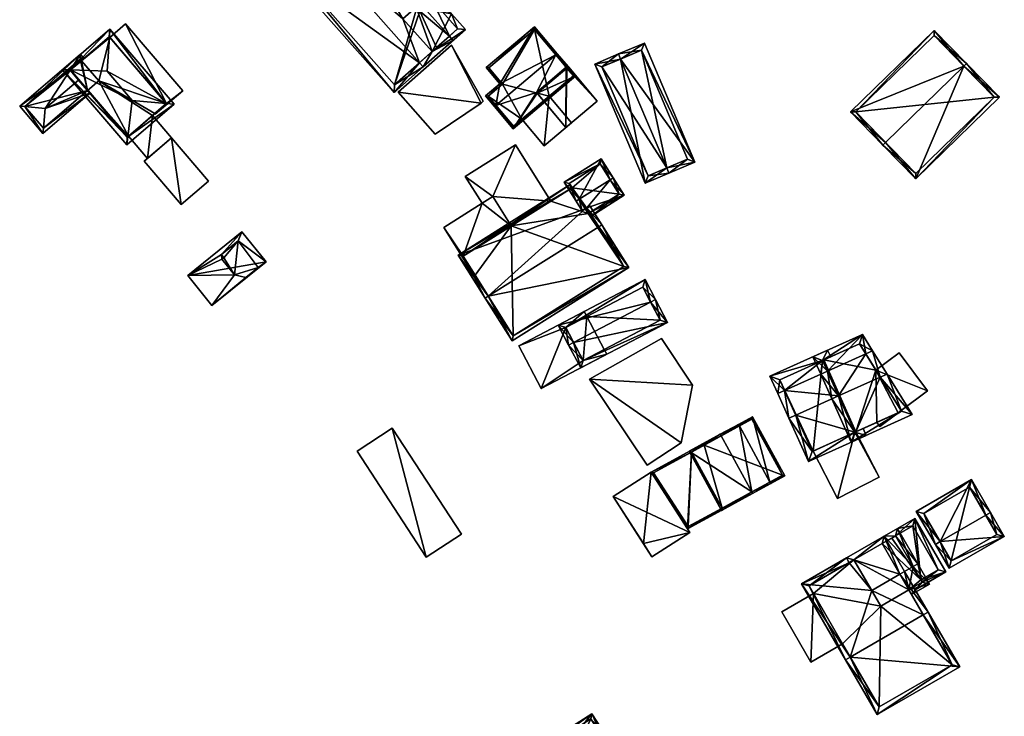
# Model space of a CAD drawing. Header units: inches. Extents: x 2685601 to 2690022, y 1235992 to 1239010.
# Tile 199 of 256: x 2688304 to 2688438, y 1237960 to 1238055. Entities that reach past the tile are written whole.
import ezdxf

# ---------------------------------------------------------------- set-up
doc = ezdxf.new("R2010")
doc.units = ezdxf.units.IN
doc.header["$MEASUREMENT"] = 0
for name, color, linetype in [('Flugdach', 10, 'Continuous'), ('Gebaeude Einzelhaus', 10, 'Continuous'), ('Offenes Gebaeude', 10, 'Continuous')]:
    doc.layers.add(name, color=color, linetype=linetype)

msp = doc.modelspace()

# ---------------------------------------------------------------- meshes
at = {"layer": 'Flugdach'}
mesh = msp.add_polyface(dxfattribs=at)
corners = [(2688389.155, 1237983.327, 412.17), (2688390.325, 1237981.504, 412.17), (2688395.476, 1237984.813, 412.17), (2688390.194, 1237993.039, 412.17), (2688385.043, 1237989.73, 412.17), (2688385.043, 1237989.73, 412.07), (2688390.194, 1237993.039, 412.07), (2688390.325, 1237981.504, 412.07), (2688395.476, 1237984.813, 412.07)]
mesh.append_faces([[corners[k] for k in face] for face in [(0, 3, 4), (0, 2, 3), (0, 1, 2)]], dxfattribs={"color": 13})
mesh.append_faces([[corners[k] for k in face] for face in [(8, 7, 5), (8, 5, 6), (3, 2, 6), (6, 2, 8), (2, 1, 8), (8, 1, 7), (0, 5, 7), (1, 0, 7), (0, 4, 5), (4, 3, 5), (5, 3, 6)]], dxfattribs={"color": 41})
at = {"layer": 'Gebaeude Einzelhaus'}
mesh = msp.add_polyface(dxfattribs=at)
corners = [(2688358.729, 1238048.659, 420.937), (2688355.291, 1238044.615, 416.196), (2688359.226, 1238048.098, 420.937), (2688339.253, 1238062.736, 416.196), (2688343.684, 1238065.657, 420.937), (2688343.186, 1238066.219, 420.937), (2688346.181, 1238068.869, 417.446), (2688346.678, 1238068.308, 417.446), (2688356.497, 1238054.644, 418.933), (2688349.996, 1238065.588, 416.85), (2688348.033, 1238066.777, 417.446), (2688360.448, 1238050.18, 418.933), (2688363.291, 1238051.695, 416.196), (2688362.794, 1238052.256, 416.196), (2688358.286, 1238056.228, 416.846), (2688352.149, 1238064.285, 416.196), (2688359.34, 1238056.159, 416.196), (2688358.381, 1238056.121, 416.845), (2688358.779, 1238055.663, 416.85), (2688340.311, 1238062.671, 416.872), (2688355.356, 1238045.674, 416.873), (2688359.226, 1238048.098, 419.831), (2688364.971, 1238053.181, 416.829), (2688358.729, 1238048.659, 419.831), (2688363.076, 1238055.323, 416.829), (2688358.286, 1238056.228, 417.998), (2688360.106, 1238057.838, 417.047), (2688363.913, 1238053.246, 417.122), (2688360.459, 1238057.149, 417.123), (2688358.381, 1238056.121, 417.998), (2688358.779, 1238055.663, 418), (2688359.34, 1238056.159, 406.022), (2688358.779, 1238055.663, 406.022), (2688358.381, 1238056.121, 406.022), (2688349.996, 1238065.588, 406.022), (2688346.202, 1238067.886, 417.446), (2688346.202, 1238067.886, 406.022), (2688340.311, 1238062.671, 406.022), (2688355.356, 1238045.674, 406.022), (2688361.065, 1238050.726, 406.022), (2688362.794, 1238052.256, 406.022), (2688347.188, 1238068.759, 406.022), (2688363.913, 1238053.246, 406.022), (2688360.459, 1238057.149, 406.022)]
mesh.append_faces([[corners[k] for k in face] for face in [(11, 21, 23), (11, 22, 21), (24, 28, 26), (26, 28, 25), (25, 28, 29), (29, 28, 30), (11, 27, 22), (22, 27, 24), (24, 27, 28), (11, 25, 8), (11, 24, 25), (25, 24, 26), (11, 22, 24), (23, 21, 11), (11, 21, 22), (4, 6, 7), (4, 5, 6), (16, 14, 15), (15, 14, 9), (18, 17, 16), (16, 17, 14), (11, 2, 0), (13, 12, 11), (11, 12, 2), (1, 20, 2), (2, 20, 0), (3, 19, 1), (1, 19, 20), (3, 5, 19), (19, 5, 4), (16, 17, 18), (15, 14, 16), (16, 14, 17), (14, 15, 9), (9, 8, 14), (11, 12, 13), (11, 2, 12), (8, 0, 11), (11, 0, 2), (7, 4, 10), (10, 4, 9), (9, 4, 8), (8, 4, 0), (7, 6, 4), (4, 6, 5), (3, 4, 5), (3, 0, 4), (3, 1, 0), (0, 1, 2)]], dxfattribs={"color": 13})
mesh.append_faces([[corners[k] for k in face] for face in [(40, 43, 42), (40, 31, 43), (30, 18, 29), (29, 18, 17), (29, 14, 25), (29, 17, 14), (28, 18, 30), (28, 16, 18), (28, 43, 16), (16, 43, 31), (28, 27, 43), (43, 27, 42), (11, 13, 27), (27, 13, 42), (42, 13, 40), (14, 8, 25), (39, 32, 40), (40, 32, 31), (34, 36, 41), (33, 37, 34), (34, 37, 36), (39, 38, 32), (32, 38, 33), (33, 38, 37), (13, 39, 40), (0, 20, 11), (11, 20, 13), (13, 20, 39), (39, 20, 38), (20, 19, 38), (38, 19, 37), (35, 4, 7), (37, 19, 36), (36, 19, 35), (35, 19, 4), (14, 34, 9), (14, 33, 34), (14, 17, 33), (18, 32, 17), (17, 32, 33), (16, 32, 18), (16, 31, 32)]], dxfattribs={"color": 41})
mesh = msp.add_polyface(dxfattribs=at)
corners = [(2688319.096, 1238038.605, 415.265), (2688310.229, 1238047.714, 414.6), (2688318.959, 1238037.5, 414.6), (2688311.341, 1238047.678, 415.264), (2688319.709, 1238043.544, 418.235), (2688316.315, 1238047.515, 418.235), (2688316.683, 1238053.231, 414.6), (2688316.614, 1238052.158, 415.283), (2688325.414, 1238043.018, 414.6), (2688324.342, 1238043.117, 415.283), (2688319.041, 1238038.558, 415.206), (2688311.286, 1238047.631, 415.206), (2688324.356, 1238043.1, 415.264), (2688316.6, 1238052.174, 415.264), (2688316.666, 1238052.097, 412.071), (2688316.6, 1238052.174, 402.936), (2688324.356, 1238043.1, 412.071), (2688316.666, 1238052.097, 402.936), (2688312.807, 1238048.931, 411.725), (2688312.807, 1238048.931, 402.936), (2688311.286, 1238047.631, 411.725), (2688313.635, 1238044.883, 411.639), (2688319.041, 1238038.558, 402.936), (2688312.416, 1238046.309, 412.388), (2688313.635, 1238044.883, 402.936), (2688322.466, 1238041.485, 412.545), (2688322.763, 1238041.739, 412.071), (2688322.466, 1238041.485, 402.936), (2688322.763, 1238041.739, 402.936), (2688319.197, 1238038.691, 412.545), (2688319.197, 1238038.691, 402.936), (2688315.156, 1238046.183, 402.936), (2688324.356, 1238043.1, 402.936)]
mesh.append_faces([[corners[k] for k in face] for face in [(13, 3, 6), (7, 13, 6), (9, 7, 6), (8, 0, 12), (12, 9, 8), (8, 9, 6), (10, 0, 2), (2, 0, 8), (11, 10, 1), (3, 11, 1), (6, 3, 1), (1, 10, 2), (9, 5, 4), (9, 7, 5), (8, 6, 9), (9, 6, 7), (0, 9, 4), (2, 8, 0), (0, 8, 9), (7, 3, 5), (7, 6, 3), (3, 6, 1), (3, 4, 5), (3, 0, 4), (3, 1, 0), (0, 1, 2)]], dxfattribs={"color": 13})
mesh.append_faces([[corners[k] for k in face] for face in [(31, 30, 24), (24, 30, 22), (31, 27, 30), (31, 28, 27), (31, 32, 28), (19, 17, 31), (31, 17, 32), (19, 15, 17), (29, 22, 30), (29, 10, 22), (25, 0, 29), (29, 0, 10), (25, 12, 0), (25, 16, 12), (28, 26, 27), (27, 26, 25), (25, 26, 16), (22, 21, 24), (21, 11, 23), (23, 11, 20), (22, 10, 21), (21, 10, 11), (11, 18, 20), (18, 15, 19), (18, 13, 15), (11, 3, 18), (18, 3, 13), (15, 14, 17), (14, 9, 16), (16, 9, 12), (14, 7, 9), (15, 13, 14), (14, 13, 7)]], dxfattribs={"color": 41})
mesh = msp.add_polyface(dxfattribs=at)
corners = [(2688324.356, 1238043.1, 412.071), (2688326.579, 1238044.849, 412.071), (2688318.814, 1238053.934, 412.071), (2688322.838, 1238041.651, 412.071), (2688316.666, 1238052.097, 412.071), (2688322.763, 1238041.739, 412.071), (2688318.814, 1238053.934, 402.936), (2688326.579, 1238044.849, 402.936), (2688316.666, 1238052.097, 402.936), (2688322.763, 1238041.739, 402.936), (2688322.838, 1238041.651, 402.936), (2688324.356, 1238043.1, 402.936)]
mesh.append_faces([[corners[k] for k in face] for face in [(3, 0, 5), (0, 2, 4), (3, 1, 0), (0, 1, 2)]], dxfattribs={"color": 13})
mesh.append_faces([[corners[k] for k in face] for face in [(7, 11, 6), (6, 11, 8), (7, 10, 11), (11, 10, 9), (1, 3, 7), (7, 3, 10), (10, 3, 9), (9, 3, 5), (6, 8, 2), (2, 8, 4), (2, 1, 6), (6, 1, 7)]], dxfattribs={"color": 41})
mesh = msp.add_polyface(dxfattribs=at)
corners = [(2688374.711, 1238044.523, 419.118), (2688371.473, 1238039.684, 417.953), (2688380.001, 1238046.868, 417.953), (2688374.622, 1238044.63, 419.218), (2688369.124, 1238042.862, 420.797), (2688368.933, 1238042.701, 420.797), (2688378.77, 1238047.942, 419.118), (2688378.961, 1238048.103, 419.118), (2688377.269, 1238049.722, 420.797), (2688378.68, 1238048.048, 419.218), (2688377.461, 1238049.884, 420.797), (2688378.872, 1238048.209, 419.218), (2688369.665, 1238045.783, 419.674), (2688374.386, 1238053.533, 417.953), (2688367.806, 1238047.99, 417.953), (2688367.718, 1238044.143, 419.674), (2688371.503, 1238040.036, 418.133), (2688379.649, 1238046.898, 418.133), (2688374.356, 1238053.18, 418.102), (2688368.159, 1238047.96, 418.102), (2688370.018, 1238045.753, 419.823), (2688368.07, 1238044.113, 419.822), (2688377.813, 1238049.077, 419.118), (2688374.356, 1238053.18, 408.116), (2688379.649, 1238046.898, 408.116), (2688377.813, 1238049.077, 419.218), (2688368.159, 1238047.96, 408.116), (2688370.018, 1238045.753, 408.116), (2688368.07, 1238044.113, 408.116), (2688371.503, 1238040.036, 408.116), (2688376.336, 1238044.107, 417.795), (2688372.632, 1238040.987, 417.795), (2688372.632, 1238040.987, 408.116), (2688376.336, 1238044.107, 408.116)]
mesh.append_faces([[corners[k] for k in face] for face in [(12, 21, 15), (15, 21, 5), (5, 21, 4), (12, 20, 21), (13, 19, 14), (14, 19, 12), (12, 19, 20), (10, 18, 13), (13, 18, 19), (10, 8, 18), (8, 10, 9), (9, 10, 11), (1, 17, 2), (2, 17, 7), (7, 17, 6), (1, 16, 17), (1, 5, 16), (16, 5, 4), (4, 15, 5), (8, 12, 4), (4, 12, 15), (10, 13, 8), (8, 13, 12), (12, 13, 14), (8, 9, 10), (10, 9, 11), (4, 3, 8), (8, 3, 9), (0, 2, 6), (6, 2, 7), (5, 1, 4), (4, 1, 3), (3, 1, 0), (0, 1, 2)]], dxfattribs={"color": 13})
mesh.append_faces([[corners[k] for k in face] for face in [(33, 23, 24), (32, 27, 33), (33, 27, 23), (23, 27, 26), (32, 28, 27), (32, 29, 28), (24, 30, 33), (31, 29, 32), (30, 16, 31), (31, 16, 29), (24, 17, 30), (30, 17, 16), (16, 28, 29), (4, 21, 16), (16, 21, 28), (21, 20, 28), (28, 20, 27), (20, 19, 27), (27, 19, 26), (19, 18, 26), (26, 18, 23), (24, 22, 17), (17, 22, 6), (22, 8, 25), (25, 8, 9), (22, 18, 8), (24, 23, 22), (22, 23, 18)]], dxfattribs={"color": 41})
mesh = msp.add_polyface(dxfattribs=at)
corners = [(2688432.704, 1238048.2, 440.646), (2688426.16, 1238032.883, 436.222), (2688437.533, 1238043.96, 436.222), (2688422.049, 1238037.821, 440.646), (2688421.69, 1238037.471, 440.646), (2688433.063, 1238048.549, 440.646), (2688428.67, 1238053.059, 436.222), (2688417.298, 1238041.981, 436.222), (2688426.169, 1238033.59, 436.568), (2688418.005, 1238041.973, 436.573), (2688436.825, 1238043.969, 436.568), (2688428.661, 1238052.351, 436.574), (2688428.661, 1238052.351, 425.297), (2688436.825, 1238043.969, 425.297), (2688418.005, 1238041.973, 425.297), (2688426.169, 1238033.59, 425.297)]
mesh.append_faces([[corners[k] for k in face] for face in [(11, 9, 6), (6, 9, 7), (0, 11, 5), (10, 0, 5), (5, 11, 6), (2, 10, 5), (1, 8, 10), (1, 10, 2), (3, 8, 4), (9, 3, 4), (7, 9, 4), (4, 8, 1), (0, 7, 3), (3, 7, 4), (5, 6, 0), (0, 6, 7), (0, 2, 5), (4, 1, 3), (3, 1, 0), (0, 1, 2)]], dxfattribs={"color": 13})
mesh.append_faces([[corners[k] for k in face] for face in [(13, 15, 14), (13, 14, 12), (8, 15, 13), (8, 13, 10), (14, 15, 8), (3, 14, 8), (9, 14, 3), (12, 14, 9), (11, 12, 9), (0, 12, 11), (13, 12, 10), (10, 12, 0)]], dxfattribs={"color": 41})
mesh = msp.add_polyface(dxfattribs=at)
corners = [(2688367.109, 1238043.176, 412.136), (2688363.088, 1238051.04, 412.136), (2688355.836, 1238044.668, 412.136), (2688367.399, 1238043.431, 412.136), (2688360.854, 1238038.958, 412.136), (2688355.836, 1238044.668, 405.652), (2688363.088, 1238051.04, 405.652), (2688360.854, 1238038.958, 405.652), (2688367.109, 1238043.176, 405.652), (2688367.399, 1238043.431, 405.652)]
mesh.append_faces([[corners[k] for k in face] for face in [(0, 2, 4), (3, 1, 0), (0, 1, 2)]], dxfattribs={"color": 13})
mesh.append_faces([[corners[k] for k in face] for face in [(8, 6, 9), (7, 5, 8), (8, 5, 6), (1, 3, 6), (6, 3, 9), (3, 0, 9), (9, 0, 8), (0, 4, 8), (8, 4, 7), (4, 2, 7), (7, 2, 5), (2, 1, 5), (5, 1, 6)]], dxfattribs={"color": 41})
mesh = msp.add_polyface(dxfattribs=at)
corners = [(2688392.335, 1238034.361, 427.969), (2688392.628, 1238033.671, 427.969), (2688396.145, 1238035.163, 425.44), (2688386.064, 1238049.155, 427.969), (2688389.289, 1238051.336, 425.44), (2688385.771, 1238049.845, 427.969), (2688382.548, 1238048.479, 425.44), (2688389.404, 1238032.305, 425.44), (2688395.161, 1238035.56, 425.937), (2688389.801, 1238033.289, 425.981), (2688388.891, 1238050.353, 425.936), (2688383.531, 1238048.081, 425.982), (2688392.335, 1238034.361, 414.895), (2688395.161, 1238035.56, 414.895), (2688388.891, 1238050.353, 414.895), (2688383.531, 1238048.081, 414.895), (2688389.801, 1238033.289, 414.895)]
mesh.append_faces([[corners[k] for k in face] for face in [(11, 9, 6), (6, 9, 7), (3, 11, 5), (10, 3, 5), (5, 11, 6), (4, 10, 5), (8, 10, 2), (2, 10, 4), (1, 9, 0), (0, 8, 1), (7, 9, 1), (1, 8, 2), (3, 7, 0), (0, 7, 1), (5, 6, 3), (3, 6, 7), (3, 4, 5), (0, 2, 3), (3, 2, 4), (0, 1, 2)]], dxfattribs={"color": 13})
mesh.append_faces([[corners[k] for k in face] for face in [(12, 16, 15), (12, 15, 14), (12, 14, 13), (9, 16, 12), (9, 12, 0), (15, 16, 9), (11, 15, 9), (3, 15, 11), (14, 15, 10), (10, 15, 3), (13, 14, 10), (8, 13, 10), (12, 13, 8), (0, 12, 8)]], dxfattribs={"color": 41})
mesh = msp.add_polyface(dxfattribs=at)
corners = [(2688305.137, 1238042.693, 411.633), (2688307.588, 1238039.056, 411.439), (2688307.654, 1238039.77, 411.639), (2688304.426, 1238042.755, 411.439), (2688307.901, 1238042.45, 412.388), (2688311.286, 1238047.631, 411.725), (2688312.7, 1238049.826, 411.439), (2688312.807, 1238048.931, 411.725), (2688313.187, 1238049.256, 411.725), (2688312.416, 1238046.309, 412.388), (2688313.96, 1238044.503, 411.439), (2688313.635, 1238044.883, 411.639), (2688307.643, 1238039.761, 411.633), (2688305.131, 1238042.7, 411.63), (2688312.645, 1238049.121, 411.63), (2688312.807, 1238048.931, 402.936), (2688312.645, 1238049.121, 402.936), (2688305.131, 1238042.7, 402.936), (2688307.643, 1238039.761, 402.936), (2688313.635, 1238044.883, 402.936), (2688315.156, 1238046.183, 402.936)]
mesh.append_faces([[corners[k] for k in face] for face in [(14, 8, 7), (14, 6, 8), (14, 13, 6), (6, 13, 3), (3, 13, 0), (1, 2, 10), (10, 2, 11), (1, 12, 2), (3, 0, 1), (1, 0, 12), (10, 2, 1), (9, 4, 11), (11, 4, 10), (10, 4, 2), (5, 4, 9), (5, 0, 4), (5, 3, 0), (8, 6, 7), (7, 6, 5), (5, 6, 3), (0, 2, 4), (3, 1, 0), (0, 1, 2)]], dxfattribs={"color": 13})
mesh.append_faces([[corners[k] for k in face] for face in [(15, 19, 16), (16, 19, 17), (17, 19, 18), (15, 20, 19), (11, 2, 19), (19, 2, 18), (18, 2, 12), (0, 18, 12), (0, 17, 18), (0, 13, 17), (13, 14, 17), (17, 14, 16), (16, 14, 15), (15, 14, 7)]], dxfattribs={"color": 41})
mesh = msp.add_polyface(dxfattribs=at)
corners = [(2688376.336, 1238044.107, 417.795), (2688375.679, 1238037.37, 417.795), (2688379.383, 1238040.49, 417.795), (2688372.632, 1238040.987, 417.795), (2688379.383, 1238040.49, 408.116), (2688376.336, 1238044.107, 408.116), (2688375.679, 1238037.37, 408.116), (2688372.632, 1238040.987, 408.116)]
mesh.append_faces([[corners[k] for k in face] for face in [(3, 1, 0), (0, 1, 2)]], dxfattribs={"color": 13})
mesh.append_faces([[corners[k] for k in face] for face in [(5, 6, 7), (5, 4, 6), (2, 1, 4), (4, 1, 6), (7, 6, 3), (3, 6, 1), (2, 4, 0), (0, 4, 5)]], dxfattribs={"color": 41})
mesh = msp.add_polyface(dxfattribs=at)
corners = [(2688322.466, 1238041.485, 412.545), (2688321.786, 1238035.663, 412.545), (2688325.055, 1238038.456, 412.545), (2688319.197, 1238038.691, 412.545), (2688319.197, 1238038.691, 402.936), (2688321.786, 1238035.663, 402.936), (2688325.055, 1238038.456, 402.936), (2688322.466, 1238041.485, 402.936)]
mesh.append_faces([[corners[k] for k in face] for face in [(3, 1, 0), (0, 1, 2)]], dxfattribs={"color": 13})
mesh.append_faces([[corners[k] for k in face] for face in [(4, 7, 5), (5, 7, 6), (0, 2, 7), (7, 2, 6), (2, 1, 6), (6, 1, 5), (5, 1, 4), (4, 1, 3)]], dxfattribs={"color": 41})
mesh = msp.add_polyface(dxfattribs=at)
corners = [(2688364.671, 1238022.361, 412.088), (2688362.045, 1238026.281, 412.088), (2688366.171, 1238019.723, 412.088), (2688367.245, 1238029.553, 412.088), (2688366.286, 1238019.795, 412.088), (2688371.208, 1238026.474, 412.088), (2688368.696, 1238030.466, 412.088), (2688364.958, 1238033.189, 412.088), (2688371.784, 1238037.484, 412.088), (2688376.583, 1238029.856, 412.088), (2688366.171, 1238019.723, 405.499), (2688362.045, 1238026.281, 405.499), (2688366.286, 1238019.795, 405.499), (2688367.245, 1238029.553, 405.499), (2688364.671, 1238022.361, 405.499), (2688371.208, 1238026.474, 405.499), (2688368.696, 1238030.466, 405.499), (2688364.958, 1238033.189, 405.499), (2688371.784, 1238037.484, 405.499), (2688376.583, 1238029.856, 405.499)]
mesh.append_faces([[corners[k] for k in face] for face in [(8, 6, 9), (9, 6, 5), (8, 7, 6), (6, 7, 3), (3, 5, 6), (3, 0, 5), (0, 2, 4), (3, 1, 0), (0, 1, 2)]], dxfattribs={"color": 13})
mesh.append_faces([[corners[k] for k in face] for face in [(15, 16, 19), (19, 16, 18), (18, 16, 17), (17, 16, 13), (18, 9, 19), (18, 8, 9), (17, 13, 7), (7, 13, 3), (7, 8, 17), (17, 8, 18), (10, 14, 12), (14, 13, 15), (15, 13, 16), (10, 11, 14), (14, 11, 13), (11, 3, 13), (11, 1, 3), (10, 12, 2), (2, 12, 4), (2, 1, 10), (10, 1, 11)]], dxfattribs={"color": 41})
mesh = msp.add_polyface(dxfattribs=at)
corners = [(2688386.549, 1238030.641, 419.333), (2688385.045, 1238033.031, 420.77), (2688384.622, 1238032.765, 420.77), (2688381.475, 1238028.936, 419.973), (2688380.429, 1238030.127, 420.77), (2688380.839, 1238028.536, 419.973), (2688380.005, 1238029.861, 420.77), (2688381.262, 1238028.802, 419.973), (2688381.878, 1238028.295, 419.587), (2688382.145, 1238027.871, 419.332), (2688383.435, 1238035.59, 419.333), (2688378.396, 1238032.42, 419.333), (2688385.859, 1238030.799, 419.587), (2688383.278, 1238034.9, 419.57), (2688379.085, 1238032.263, 419.57), (2688385.859, 1238030.799, 405.499), (2688383.278, 1238034.9, 405.499), (2688379.085, 1238032.263, 405.499), (2688379.46, 1238031.666, 418.186), (2688379.46, 1238031.666, 405.499), (2688381.878, 1238028.295, 405.499), (2688381.666, 1238028.161, 405.499)]
mesh.append_faces([[corners[k] for k in face] for face in [(11, 14, 6), (6, 14, 4), (1, 13, 10), (10, 13, 11), (11, 13, 14), (1, 2, 13), (6, 4, 5), (5, 4, 7), (0, 12, 1), (1, 12, 2), (0, 9, 12), (12, 9, 8), (4, 11, 6), (1, 10, 2), (2, 10, 4), (4, 10, 11), (0, 8, 9), (0, 3, 8), (3, 4, 7), (7, 4, 5), (5, 4, 6), (0, 2, 3), (3, 2, 4), (0, 1, 2)]], dxfattribs={"color": 13})
mesh.append_faces([[corners[k] for k in face] for face in [(20, 19, 15), (15, 19, 16), (16, 19, 17), (20, 21, 19), (15, 12, 20), (20, 12, 8), (4, 18, 7), (18, 17, 19), (4, 14, 18), (18, 14, 17), (14, 13, 17), (17, 13, 16), (13, 15, 16), (2, 12, 13), (13, 12, 15)]], dxfattribs={"color": 41})
mesh = msp.add_polyface(dxfattribs=at)
corners = [(2688383.084, 1238026.378, 421.57), (2688387.169, 1238020.824, 417.921), (2688383.508, 1238026.645, 421.57), (2688368.082, 1238016.941, 421.57), (2688371.32, 1238010.853, 417.921), (2688367.658, 1238016.674, 421.57), (2688379.46, 1238031.666, 418.186), (2688379.194, 1238032.09, 417.921), (2688363.981, 1238022.519, 417.921), (2688381.262, 1238028.802, 419.973), (2688381.475, 1238028.936, 419.973), (2688381.899, 1238029.203, 419.973), (2688371.478, 1238011.543, 418.186), (2688386.479, 1238020.981, 418.187), (2688364.671, 1238022.361, 418.186), (2688381.878, 1238028.295, 405.499), (2688386.479, 1238020.981, 405.499), (2688381.878, 1238028.295, 419.587), (2688376.583, 1238029.856, 412.088), (2688379.46, 1238031.666, 405.499), (2688371.208, 1238026.474, 412.088), (2688376.583, 1238029.856, 405.499), (2688364.671, 1238022.361, 412.088), (2688366.286, 1238019.795, 412.088), (2688371.478, 1238011.543, 405.499), (2688366.286, 1238019.795, 405.499), (2688381.666, 1238028.161, 405.499), (2688371.208, 1238026.474, 405.499), (2688364.671, 1238022.361, 405.499)]
mesh.append_faces([[corners[k] for k in face] for face in [(14, 7, 6), (14, 8, 7), (14, 5, 8), (14, 3, 5), (2, 10, 11), (2, 0, 10), (1, 13, 2), (2, 13, 0), (1, 12, 13), (12, 5, 3), (1, 4, 12), (12, 4, 5), (10, 2, 11), (9, 0, 10), (10, 0, 2), (9, 3, 0), (6, 8, 9), (9, 8, 3), (3, 8, 5), (6, 7, 8), (4, 3, 5), (4, 1, 3), (3, 1, 0), (0, 1, 2)]], dxfattribs={"color": 13})
mesh.append_faces([[corners[k] for k in face] for face in [(27, 25, 28), (27, 24, 25), (27, 16, 24), (21, 26, 27), (27, 26, 16), (16, 26, 15), (21, 19, 26), (13, 12, 16), (16, 12, 24), (24, 23, 25), (23, 14, 22), (23, 3, 14), (24, 12, 23), (23, 12, 3), (14, 20, 22), (18, 19, 21), (14, 6, 20), (20, 6, 18), (18, 6, 19), (0, 17, 10), (0, 13, 17), (17, 13, 15), (15, 13, 16)]], dxfattribs={"color": 41})
mesh = msp.add_polyface(dxfattribs=at)
corners = [(2688337.906, 1238021.609, 411.225), (2688327.258, 1238019.734, 410.893), (2688330.548, 1238015.663, 411.225), (2688334.615, 1238025.681, 410.893), (2688335.134, 1238019.489, 411.219), (2688333.6, 1238019.85, 411.14), (2688334.1, 1238024.45, 410.933), (2688336.823, 1238020.851, 411.219), (2688331.85, 1238022.6, 410.935), (2688331.9, 1238021.95, 410.969), (2688332.15, 1238022.15, 410.969), (2688332.15, 1238022.15, 402.974), (2688331.85, 1238022.6, 402.974), (2688331.9, 1238021.95, 402.974), (2688333.6, 1238019.85, 402.974), (2688335.134, 1238019.489, 402.974), (2688336.823, 1238020.851, 402.974), (2688334.1, 1238024.45, 402.974)]
mesh.append_faces([[corners[k] for k in face] for face in [(10, 9, 8), (9, 5, 1), (8, 9, 1), (3, 6, 8), (3, 8, 1), (7, 6, 0), (4, 7, 0), (0, 6, 3), (5, 4, 2), (1, 5, 2), (2, 4, 0), (3, 1, 0), (0, 1, 2)]], dxfattribs={"color": 13})
mesh.append_faces([[corners[k] for k in face] for face in [(14, 17, 16), (14, 16, 15), (11, 17, 14), (11, 14, 13), (12, 17, 11), (6, 17, 12), (6, 12, 8), (16, 17, 6), (7, 16, 6), (15, 16, 4), (4, 16, 7), (14, 15, 5), (5, 15, 4), (13, 14, 9), (9, 14, 5), (11, 13, 9), (10, 11, 9), (12, 11, 8), (8, 11, 10)]], dxfattribs={"color": 41})
mesh = msp.add_polyface(dxfattribs=at)
corners = [(2688390.135, 1238016.131, 417.778), (2688389.384, 1238019.18, 415.788), (2688377.589, 1238013, 415.788), (2688390.799, 1238016.479, 417.778), (2688379.668, 1238010.647, 417.778), (2688379.004, 1238010.299, 417.778), (2688392.431, 1238013.363, 415.644), (2688380.636, 1238007.183, 415.644), (2688389.068, 1238018.168, 416.277), (2688391.419, 1238013.679, 416.099), (2688378.601, 1238012.684, 416.277), (2688380.953, 1238008.195, 416.099), (2688389.068, 1238018.168, 405.726), (2688391.419, 1238013.679, 405.726), (2688381.477, 1238014.191, 413.748), (2688381.477, 1238014.191, 405.726), (2688378.601, 1238012.684, 413.748), (2688380.953, 1238008.195, 413.748), (2688383.83, 1238009.702, 413.748), (2688383.83, 1238009.702, 405.726), (2688380.953, 1238008.195, 405.726), (2688378.601, 1238012.684, 405.726)]
mesh.append_faces([[corners[k] for k in face] for face in [(6, 11, 9), (7, 11, 6), (4, 11, 5), (10, 4, 5), (5, 11, 7), (2, 10, 5), (8, 10, 1), (1, 10, 2), (0, 8, 3), (9, 0, 3), (6, 9, 3), (3, 8, 1), (7, 4, 5), (7, 6, 4), (4, 6, 0), (0, 6, 3), (0, 2, 4), (4, 2, 5), (3, 1, 0), (0, 1, 2)]], dxfattribs={"color": 13})
mesh.append_faces([[corners[k] for k in face] for face in [(15, 20, 21), (15, 19, 20), (15, 13, 19), (15, 12, 13), (13, 18, 19), (18, 11, 17), (13, 9, 18), (18, 9, 11), (11, 16, 17), (11, 4, 16), (16, 4, 10), (10, 14, 16), (14, 12, 15), (10, 8, 14), (14, 8, 12), (0, 9, 8), (8, 9, 12), (12, 9, 13)]], dxfattribs={"color": 41})
mesh = msp.add_polyface(dxfattribs=at)
corners = [(2688378.601, 1238012.684, 413.748), (2688372.23, 1238010.194, 413.748), (2688375.279, 1238004.375, 413.748), (2688381.129, 1238014.856, 413.748), (2688380.953, 1238008.195, 413.748), (2688384.178, 1238009.038, 413.748), (2688383.83, 1238009.702, 413.748), (2688381.477, 1238014.191, 413.748), (2688375.279, 1238004.375, 405.726), (2688372.23, 1238010.194, 405.726), (2688384.178, 1238009.038, 405.726), (2688383.83, 1238009.702, 405.726), (2688381.129, 1238014.856, 405.726), (2688381.477, 1238014.191, 405.726), (2688378.601, 1238012.684, 405.726), (2688380.953, 1238008.195, 405.726)]
mesh.append_faces([[corners[k] for k in face] for face in [(3, 0, 7), (4, 5, 6), (0, 2, 4), (4, 2, 5), (3, 1, 0), (0, 1, 2)]], dxfattribs={"color": 13})
mesh.append_faces([[corners[k] for k in face] for face in [(8, 15, 10), (10, 15, 11), (9, 14, 8), (8, 14, 15), (9, 12, 14), (14, 12, 13), (1, 3, 9), (9, 3, 12), (12, 7, 13), (12, 3, 7), (6, 5, 11), (11, 5, 10), (5, 2, 10), (10, 2, 8), (2, 1, 8), (8, 1, 9)]], dxfattribs={"color": 41})
mesh = msp.add_polyface(dxfattribs=at)
corners = [(2688414.157, 1238006.727, 423.702), (2688418.915, 1238011.733, 422.28), (2688412.174, 1238008.691, 422.28), (2688419.383, 1238009.084, 423.702), (2688420.303, 1238009.499, 423.702), (2688413.246, 1238006.316, 423.702), (2688414.755, 1238002.971, 427.493), (2688415.666, 1238003.382, 427.493), (2688421.336, 1238005.94, 427.494), (2688422.255, 1238006.355, 427.494), (2688417.395, 1237997.118, 422.28), (2688425.674, 1238000.853, 422.28), (2688413.496, 1238008.191, 422.825), (2688417.895, 1237998.44, 423.092), (2688424.221, 1238001.295, 423.092), (2688418.528, 1238010.461, 422.826), (2688420.757, 1238006.872, 417.336), (2688418.528, 1238010.461, 409.96), (2688424.164, 1238001.387, 417.336), (2688424.221, 1238001.295, 409.96), (2688424.164, 1238001.387, 409.96), (2688420.757, 1238006.872, 409.96), (2688413.496, 1238008.191, 422.059), (2688413.688, 1238008.278, 409.96), (2688413.496, 1238008.191, 409.96), (2688414.157, 1238006.727, 423.228), (2688415.665, 1238003.382, 426.863), (2688417.895, 1237998.44, 422.193), (2688418.04, 1237998.506, 409.96), (2688420.887, 1237999.79, 409.96), (2688420.887, 1237999.79, 417.336), (2688423.768, 1238001.09, 417.336), (2688418.04, 1237998.506, 418.173), (2688423.768, 1238001.09, 409.96), (2688417.895, 1237998.44, 418.173), (2688417.895, 1237998.44, 409.96)]
mesh.append_faces([[corners[k] for k in face] for face in [(15, 12, 1), (3, 15, 4), (8, 3, 4), (4, 15, 1), (14, 8, 9), (9, 8, 4), (11, 14, 9), (10, 13, 14), (10, 14, 11), (7, 13, 6), (0, 7, 6), (6, 13, 10), (12, 0, 5), (5, 0, 6), (1, 12, 2), (2, 12, 5), (8, 11, 9), (6, 10, 7), (7, 10, 8), (8, 10, 11), (3, 8, 4), (4, 8, 9), (5, 7, 0), (0, 7, 3), (3, 7, 8), (5, 6, 7), (0, 2, 5), (4, 1, 3), (3, 1, 0), (0, 1, 2)]], dxfattribs={"color": 13})
mesh.append_faces([[corners[k] for k in face] for face in [(23, 28, 24), (24, 28, 35), (33, 20, 19), (23, 21, 28), (28, 21, 29), (29, 21, 33), (33, 21, 20), (23, 17, 21), (32, 27, 34), (27, 14, 13), (14, 31, 19), (19, 31, 33), (28, 30, 32), (32, 30, 27), (27, 30, 14), (14, 30, 31), (28, 29, 30), (7, 26, 13), (13, 26, 27), (25, 12, 22), (7, 0, 26), (26, 0, 25), (25, 0, 12), (22, 23, 24), (22, 17, 23), (22, 15, 17), (22, 12, 15), (17, 16, 21), (18, 19, 20), (16, 14, 18), (18, 14, 19), (16, 3, 14), (14, 3, 8), (17, 15, 16), (16, 15, 3)]], dxfattribs={"color": 41})
mesh = msp.add_polyface(dxfattribs=at)
corners = [(2688381.845, 1238005.681, 412.025), (2688389.668, 1237993.951, 412.025), (2688394.276, 1237997.024, 412.025), (2688395.834, 1238004.833, 412.025), (2688391.61, 1238011.166, 412.025), (2688395.834, 1238004.833, 405.867), (2688394.276, 1237997.024, 405.867), (2688391.61, 1238011.166, 405.867), (2688381.845, 1238005.681, 405.867), (2688389.668, 1237993.951, 405.867)]
mesh.append_faces([[corners[k] for k in face] for face in [(0, 3, 4), (0, 2, 3), (0, 1, 2)]], dxfattribs={"color": 13})
mesh.append_faces([[corners[k] for k in face] for face in [(5, 8, 7), (5, 6, 8), (8, 6, 9), (2, 1, 6), (6, 1, 9), (1, 0, 9), (9, 0, 8), (0, 4, 8), (8, 4, 7), (4, 3, 7), (7, 3, 5), (3, 2, 5), (5, 2, 6)]], dxfattribs={"color": 41})
mesh = msp.add_polyface(dxfattribs=at)
corners = [(2688408.335, 1238004.1, 423.228), (2688408.933, 1238000.345, 426.863), (2688409.844, 1238000.756, 426.863), (2688407.424, 1238003.689, 423.228), (2688415.665, 1238003.382, 426.863), (2688414.157, 1238006.727, 423.228), (2688417.895, 1237998.44, 422.193), (2688411.573, 1237994.491, 421.332), (2688419.408, 1237998.026, 421.332), (2688418.997, 1237998.937, 422.193), (2688413.496, 1238008.191, 422.059), (2688414.599, 1238008.689, 422.059), (2688414.188, 1238009.6, 421.332), (2688406.351, 1238006.065, 421.332), (2688412.073, 1237995.814, 422.194), (2688407.674, 1238005.565, 422.059), (2688413.496, 1238008.191, 409.96), (2688407.674, 1238005.565, 409.96), (2688412.073, 1237995.814, 409.96), (2688412.235, 1237995.887, 418.172), (2688417.895, 1237998.44, 418.173), (2688412.235, 1237995.887, 409.96), (2688417.895, 1237998.44, 409.96)]
mesh.append_faces([[corners[k] for k in face] for face in [(3, 0, 1), (1, 0, 2), (10, 12, 11), (10, 13, 12), (10, 15, 13), (13, 15, 3), (3, 15, 0), (8, 6, 9), (14, 1, 2), (8, 7, 6), (6, 7, 14), (14, 7, 1), (10, 0, 5), (10, 13, 0), (0, 13, 3), (10, 12, 13), (10, 11, 12), (2, 6, 4), (6, 8, 9), (1, 7, 2), (2, 7, 6), (6, 7, 8), (0, 4, 5), (0, 2, 4), (3, 1, 0), (0, 1, 2)]], dxfattribs={"color": 13})
mesh.append_faces([[corners[k] for k in face] for face in [(16, 21, 17), (17, 21, 18), (16, 22, 21), (19, 18, 21), (19, 14, 18), (20, 6, 19), (19, 6, 14), (0, 14, 2), (0, 15, 14), (14, 15, 18), (18, 15, 17), (10, 16, 15), (15, 16, 17)]], dxfattribs={"color": 41})
mesh = msp.add_polyface(dxfattribs=at)
corners = [(2688420.757, 1238006.872, 417.336), (2688427.774, 1238004.085, 417.336), (2688423.921, 1238009.238, 417.336), (2688424.164, 1238001.387, 417.336), (2688421.296, 1237999.243, 417.336), (2688423.768, 1238001.09, 417.336), (2688420.887, 1237999.79, 417.336), (2688423.921, 1238009.238, 409.96), (2688427.774, 1238004.085, 409.96), (2688420.757, 1238006.872, 409.96), (2688420.887, 1237999.79, 409.96), (2688421.296, 1237999.243, 409.96), (2688423.768, 1238001.09, 409.96), (2688424.164, 1238001.387, 409.96)]
mesh.append_faces([[corners[k] for k in face] for face in [(4, 5, 6), (3, 1, 0), (0, 1, 2)]], dxfattribs={"color": 13})
mesh.append_faces([[corners[k] for k in face] for face in [(10, 12, 11), (8, 9, 7), (8, 13, 9), (8, 1, 13), (13, 1, 3), (11, 12, 4), (4, 12, 5), (11, 4, 10), (10, 4, 6), (7, 9, 2), (2, 9, 0), (2, 1, 7), (7, 1, 8)]], dxfattribs={"color": 41})
mesh = msp.add_polyface(dxfattribs=at)
corners = [(2688403.874, 1237990.336, 420.644), (2688399.759, 1237987.809, 416.379), (2688403.994, 1237990.116, 420.644), (2688395.371, 1237995.86, 416.379), (2688399.727, 1237997.949, 420.644), (2688399.608, 1237998.168, 420.644), (2688406.471, 1237991.466, 418.115), (2688406.352, 1237991.685, 418.115), (2688402.204, 1237999.299, 418.116), (2688402.084, 1237999.518, 418.116), (2688408.388, 1237992.51, 416.379), (2688404, 1238000.561, 416.379), (2688395.71, 1237995.76, 416.6), (2688399.859, 1237988.148, 416.6), (2688408.049, 1237992.61, 416.578), (2688403.9, 1238000.223, 416.578), (2688403.9, 1238000.223, 405.824), (2688408.049, 1237992.61, 405.824), (2688395.71, 1237995.76, 412.17), (2688397.416, 1237996.69, 405.824), (2688395.71, 1237995.76, 405.824), (2688399.859, 1237988.149, 412.17), (2688399.859, 1237988.148, 405.824)]
mesh.append_faces([[corners[k] for k in face] for face in [(4, 12, 5), (8, 4, 5), (15, 8, 9), (9, 8, 5), (14, 15, 11), (11, 15, 9), (10, 14, 11), (0, 7, 6), (6, 7, 14), (6, 14, 10), (13, 0, 2), (2, 0, 6), (12, 13, 1), (1, 13, 2), (5, 12, 3), (3, 12, 1), (7, 11, 8), (8, 11, 9), (6, 10, 7), (7, 10, 11), (4, 9, 5), (0, 8, 4), (4, 8, 9), (0, 7, 8), (2, 6, 0), (0, 6, 7), (3, 4, 5), (3, 0, 4), (3, 1, 0), (0, 1, 2)]], dxfattribs={"color": 13})
mesh.append_faces([[corners[k] for k in face] for face in [(17, 19, 16), (17, 22, 19), (19, 22, 20), (21, 7, 13), (13, 7, 0), (21, 14, 7), (21, 17, 14), (21, 22, 17), (13, 12, 21), (21, 12, 18), (18, 19, 20), (18, 16, 19), (18, 15, 16), (12, 8, 18), (18, 8, 15), (12, 4, 8), (15, 14, 16), (16, 14, 17)]], dxfattribs={"color": 41})
mesh = msp.add_polyface(dxfattribs=at)
corners = [(2688359.668, 1237981.481, 411.23), (2688355.031, 1237998.991, 411.23), (2688350.261, 1237995.874, 411.23), (2688364.438, 1237984.599, 411.23), (2688355.031, 1237998.991, 404.862), (2688364.438, 1237984.599, 404.862), (2688350.261, 1237995.874, 404.862), (2688359.668, 1237981.481, 404.862)]
mesh.append_faces([[corners[k] for k in face] for face in [(3, 1, 0), (0, 1, 2)]], dxfattribs={"color": 13})
mesh.append_faces([[corners[k] for k in face] for face in [(4, 7, 6), (4, 5, 7), (3, 0, 5), (5, 0, 7), (0, 2, 7), (7, 2, 6), (2, 1, 6), (6, 1, 4), (1, 3, 4), (4, 3, 5)]], dxfattribs={"color": 41})
mesh = msp.add_polyface(dxfattribs=at)
corners = [(2688417.895, 1237998.44, 418.173), (2688421.18, 1237992.336, 418.172), (2688418.04, 1237998.506, 418.173), (2688415.51, 1237989.451, 418.172), (2688412.235, 1237995.887, 418.172), (2688418.04, 1237998.506, 409.96), (2688421.18, 1237992.336, 409.96), (2688415.51, 1237989.451, 409.96), (2688412.235, 1237995.887, 409.96), (2688417.895, 1237998.44, 409.96)]
mesh.append_faces([[corners[k] for k in face] for face in [(3, 0, 4), (3, 1, 0), (0, 1, 2)]], dxfattribs={"color": 13})
mesh.append_faces([[corners[k] for k in face] for face in [(6, 9, 5), (6, 7, 9), (9, 7, 8), (1, 3, 6), (6, 3, 7), (8, 7, 4), (4, 7, 3), (6, 5, 1), (1, 5, 2)]], dxfattribs={"color": 41})
mesh = msp.add_polyface(dxfattribs=at)
corners = [(2688395.71, 1237995.76, 412.17), (2688397.516, 1237997.029, 412.17), (2688390.194, 1237993.039, 412.17), (2688397.636, 1237996.809, 412.17), (2688395.161, 1237985.304, 412.17), (2688399.859, 1237988.149, 412.17), (2688401.903, 1237988.978, 412.17), (2688401.784, 1237989.197, 412.17), (2688390.549, 1237992.948, 412.17), (2688395.246, 1237985.635, 412.17), (2688395.71, 1237995.76, 405.824), (2688390.549, 1237992.948, 405.824), (2688395.246, 1237985.635, 405.824), (2688399.859, 1237988.148, 405.824)]
mesh.append_faces([[corners[k] for k in face] for face in [(6, 5, 7), (0, 1, 3), (8, 2, 0), (0, 2, 1), (6, 4, 5), (5, 4, 9), (9, 4, 8), (8, 4, 2), (5, 6, 7), (0, 4, 5), (5, 4, 6), (0, 2, 4), (3, 1, 0), (0, 1, 2)]], dxfattribs={"color": 13})
mesh.append_faces([[corners[k] for k in face] for face in [(10, 12, 11), (10, 13, 12), (9, 13, 5), (9, 12, 13), (9, 8, 12), (12, 8, 11), (0, 10, 8), (8, 10, 11)]], dxfattribs={"color": 41})
mesh = msp.add_polyface(dxfattribs=at)
corners = [(2688429.475, 1237983.584, 422.22), (2688433.718, 1237992.011, 418.665), (2688426.236, 1237987.686, 418.665), (2688435.657, 1237987.159, 422.22), (2688436.306, 1237987.534, 422.22), (2688428.825, 1237983.208, 422.22), (2688438.188, 1237984.281, 419.613), (2688430.706, 1237979.955, 419.613), (2688427.261, 1237987.413, 419.18), (2688433.444, 1237990.986, 419.181), (2688430.98, 1237980.98, 420.133), (2688437.163, 1237984.555, 420.133), (2688437.163, 1237984.555, 410.654), (2688433.444, 1237990.986, 410.654), (2688427.261, 1237987.413, 410.654), (2688430.98, 1237980.98, 410.654)]
mesh.append_faces([[corners[k] for k in face] for face in [(3, 9, 4), (11, 3, 4), (6, 10, 11), (6, 11, 4), (7, 10, 6), (0, 10, 5), (8, 0, 5), (5, 10, 7), (2, 8, 5), (9, 8, 1), (4, 9, 1), (1, 8, 2), (7, 0, 5), (7, 6, 0), (0, 6, 3), (3, 6, 4), (0, 2, 5), (4, 1, 3), (3, 1, 0), (0, 1, 2)]], dxfattribs={"color": 13})
mesh.append_faces([[corners[k] for k in face] for face in [(13, 15, 14), (12, 15, 13), (10, 15, 12), (10, 12, 11), (0, 15, 10), (14, 15, 8), (8, 15, 0), (13, 14, 8), (9, 13, 8), (12, 13, 9), (3, 12, 9), (11, 12, 3)]], dxfattribs={"color": 41})
mesh = msp.add_polyface(dxfattribs=at)
corners = [(2688427.021, 1237978.071, 420.018), (2688426.071, 1237977.053, 420.087), (2688430.234, 1237979.459, 420.087), (2688425.868, 1237977.404, 420.018), (2688426.849, 1237978.369, 419.96), (2688426.024, 1237986.739, 418.665), (2688423.391, 1237984.35, 418.792), (2688423.665, 1237985.375, 418.665), (2688421.861, 1237984.332, 418.666), (2688422.237, 1237983.683, 418.792), (2688429.209, 1237979.733, 419.96), (2688425.75, 1237985.714, 418.792), (2688429.209, 1237979.733, 407.141), (2688425.75, 1237985.714, 407.141), (2688423.391, 1237984.351, 407.141), (2688426.849, 1237978.369, 407.141)]
mesh.append_faces([[corners[k] for k in face] for face in [(7, 6, 8), (8, 6, 9), (7, 11, 6), (10, 0, 4), (0, 1, 3), (10, 2, 0), (0, 2, 1), (7, 5, 11), (11, 5, 10), (10, 5, 2), (6, 8, 9), (6, 7, 8), (4, 5, 6), (6, 5, 7), (0, 2, 4), (4, 2, 5), (3, 1, 0), (0, 1, 2)]], dxfattribs={"color": 13})
mesh.append_faces([[corners[k] for k in face] for face in [(12, 15, 13), (13, 15, 14), (12, 10, 15), (15, 10, 4), (11, 14, 6), (11, 13, 14), (11, 12, 13), (11, 10, 12)]], dxfattribs={"color": 41})
mesh = msp.add_polyface(dxfattribs=at)
corners = [(2688425.8, 1237980.182, 422.648), (2688426.45, 1237980.558, 422.648), (2688423.665, 1237985.375, 418.665), (2688421.861, 1237984.332, 418.666), (2688417.763, 1237981.095, 419.202), (2688416.738, 1237981.369, 418.665), (2688423.998, 1237979.139, 422.648), (2688424.647, 1237979.515, 422.648), (2688417.113, 1237980.72, 419.202), (2688420.173, 1237976.927, 422.648), (2688425.219, 1237977.029, 421.053), (2688428.046, 1237977.798, 420.562), (2688425.594, 1237976.38, 420.562), (2688423.391, 1237984.35, 419.202), (2688421.588, 1237983.308, 419.202), (2688427.021, 1237978.071, 421.052), (2688426.849, 1237978.369, 419.96), (2688427.021, 1237978.071, 420.018), (2688427.021, 1237978.071, 407.141), (2688426.849, 1237978.369, 407.141), (2688423.391, 1237984.35, 418.792), (2688422.886, 1237984.058, 407.141), (2688423.391, 1237984.35, 407.141), (2688421.588, 1237983.308, 407.141), (2688417.763, 1237981.095, 407.141), (2688425.219, 1237977.029, 407.141), (2688421.393, 1237974.816, 407.141)]
mesh.append_faces([[corners[k] for k in face] for face in [(12, 15, 11), (11, 15, 1), (1, 15, 0), (12, 10, 15), (3, 4, 5), (5, 4, 8), (3, 14, 4), (3, 13, 14), (13, 1, 0), (3, 2, 13), (13, 2, 1), (0, 11, 1), (7, 10, 0), (0, 10, 11), (11, 10, 12), (7, 6, 10), (6, 4, 9), (4, 5, 8), (0, 3, 7), (7, 3, 6), (6, 3, 4), (4, 3, 5), (0, 2, 3), (0, 1, 2)]], dxfattribs={"color": 13})
mesh.append_faces([[corners[k] for k in face] for face in [(23, 25, 24), (24, 25, 26), (21, 19, 23), (23, 19, 25), (25, 19, 18), (21, 22, 19), (17, 25, 18), (17, 10, 25), (17, 15, 10), (14, 24, 4), (14, 23, 24), (14, 20, 23), (23, 20, 21), (21, 20, 22), (14, 13, 20), (13, 16, 20), (16, 18, 19), (16, 17, 18), (16, 15, 17), (13, 0, 16), (16, 0, 15)]], dxfattribs={"color": 41})
mesh = msp.add_polyface(dxfattribs=at)
corners = [(2688417.113, 1237980.72, 419.202), (2688420.173, 1237976.927, 422.648), (2688417.763, 1237981.095, 419.202), (2688410.634, 1237977.84, 418.665), (2688417.253, 1237967.893, 427.197), (2688427.181, 1237973.635, 427.197), (2688423.998, 1237979.139, 422.648), (2688416.738, 1237981.369, 418.665), (2688416.604, 1237967.518, 427.197), (2688427.83, 1237974.01, 427.197), (2688424.647, 1237979.515, 422.648), (2688420.899, 1237960.09, 420.562), (2688432.125, 1237966.583, 420.562), (2688411.659, 1237977.566, 419.202), (2688421.173, 1237961.115, 421.142), (2688431.1, 1237966.856, 421.142), (2688425.219, 1237977.029, 421.053), (2688431.1, 1237966.856, 407.141), (2688425.219, 1237977.029, 407.141), (2688411.659, 1237977.566, 407.141), (2688417.763, 1237981.095, 407.141), (2688416.22, 1237969.68, 413.925), (2688421.173, 1237961.115, 407.141), (2688412.264, 1237976.519, 413.925), (2688412.264, 1237976.519, 407.141), (2688416.22, 1237969.68, 407.141), (2688421.393, 1237974.816, 407.141)]
mesh.append_faces([[corners[k] for k in face] for face in [(11, 15, 12), (12, 15, 9), (9, 15, 5), (11, 14, 15), (11, 8, 14), (14, 8, 4), (7, 13, 3), (3, 13, 8), (8, 13, 4), (7, 0, 13), (10, 9, 6), (6, 9, 5), (4, 12, 5), (5, 12, 9), (8, 11, 4), (4, 11, 12), (6, 9, 10), (6, 5, 9), (4, 3, 8), (3, 0, 7), (6, 1, 5), (5, 1, 4), (4, 1, 3), (3, 1, 0), (0, 1, 2)]], dxfattribs={"color": 13})
mesh.append_faces([[corners[k] for k in face] for face in [(26, 24, 20), (20, 24, 19), (26, 25, 24), (26, 22, 25), (18, 17, 26), (26, 17, 22), (15, 14, 17), (17, 14, 22), (22, 21, 25), (23, 19, 24), (21, 13, 23), (23, 13, 19), (21, 4, 13), (22, 14, 21), (21, 14, 4), (19, 0, 20), (20, 0, 2), (19, 13, 0), (5, 16, 6), (16, 17, 18), (5, 15, 16), (16, 15, 17)]], dxfattribs={"color": 41})
mesh = msp.add_polyface(dxfattribs=at)
corners = [(2688412.264, 1237976.519, 413.925), (2688411.905, 1237967.185, 413.925), (2688416.22, 1237969.68, 413.925), (2688407.95, 1237974.025, 413.925), (2688407.95, 1237974.025, 407.141), (2688412.264, 1237976.519, 407.141), (2688411.905, 1237967.185, 407.141), (2688416.22, 1237969.68, 407.141)]
mesh.append_faces([[corners[k] for k in face] for face in [(3, 1, 0), (0, 1, 2)]], dxfattribs={"color": 13})
mesh.append_faces([[corners[k] for k in face] for face in [(4, 5, 6), (6, 5, 7), (2, 1, 7), (7, 1, 6), (1, 3, 6), (6, 3, 4), (5, 4, 0), (0, 4, 3)]], dxfattribs={"color": 41})
mesh = msp.add_polyface(dxfattribs=at)
corners = [(2688383.752, 1237956.787, 414.311), (2688376.505, 1237947.511, 411.466), (2688386.273, 1237953.793, 411.466), (2688374.826, 1237951.047, 414.311), (2688374.405, 1237950.776, 414.311), (2688384.173, 1237957.058, 414.311), (2688382.154, 1237960.196, 411.466), (2688372.386, 1237953.915, 411.466), (2688385.581, 1237953.943, 411.833), (2688382.004, 1237959.505, 411.847), (2688373.078, 1237953.765, 411.847), (2688376.655, 1237948.203, 411.833), (2688382.004, 1237959.505, 402.936), (2688385.581, 1237953.943, 402.936), (2688373.078, 1237953.765, 402.936), (2688376.655, 1237948.203, 402.936)]
mesh.append_faces([[corners[k] for k in face] for face in [(1, 11, 8), (3, 11, 4), (10, 3, 4), (4, 11, 1), (7, 10, 4), (9, 10, 6), (6, 10, 7), (0, 9, 5), (8, 0, 5), (5, 9, 6), (1, 8, 2), (2, 8, 5), (3, 7, 4), (5, 6, 0), (0, 6, 3), (3, 6, 7), (0, 2, 5), (4, 1, 3), (3, 1, 0), (0, 1, 2)]], dxfattribs={"color": 13})
mesh.append_faces([[corners[k] for k in face] for face in [(12, 15, 14), (13, 15, 12), (8, 15, 13), (11, 15, 8), (14, 15, 11), (3, 14, 11), (10, 14, 3), (12, 14, 9), (9, 14, 10), (0, 12, 9), (13, 12, 8), (8, 12, 0)]], dxfattribs={"color": 41})
at = {"layer": 'Offenes Gebaeude'}
mesh = msp.add_polyface(dxfattribs=at)
corners = [(2688378.68, 1238048.048, 419.218), (2688382.886, 1238043.441, 419.218), (2688378.872, 1238048.209, 419.218), (2688378.636, 1238039.863, 419.218), (2688378.005, 1238049.239, 419.218), (2688377.813, 1238049.077, 419.218), (2688374.622, 1238044.63, 419.218), (2688382.886, 1238043.441, 419.118), (2688378.636, 1238039.863, 419.118), (2688378.005, 1238049.239, 419.118), (2688378.961, 1238048.103, 419.118), (2688377.813, 1238049.077, 419.118), (2688374.711, 1238044.523, 419.118), (2688378.77, 1238047.942, 419.118)]
mesh.append_faces([[corners[k] for k in face] for face in [(3, 0, 6), (0, 4, 5), (0, 2, 4), (3, 1, 0), (0, 1, 2)]], dxfattribs={"color": 13})
mesh.append_faces([[corners[k] for k in face] for face in [(10, 11, 9), (10, 13, 11), (13, 8, 12), (10, 7, 13), (13, 7, 8), (8, 3, 12), (12, 3, 6), (9, 11, 4), (4, 11, 5), (10, 1, 7), (10, 2, 1), (10, 9, 2), (2, 9, 4), (1, 3, 7), (7, 3, 8)]], dxfattribs={"color": 41})
mesh = msp.add_polyface(dxfattribs=at)
corners = [(2688326.36, 1238029.403, 411.914), (2688325.055, 1238038.456, 411.914), (2688321.338, 1238035.279, 411.914), (2688330.078, 1238032.58, 411.914), (2688326.36, 1238029.403, 411.814), (2688321.338, 1238035.279, 411.814), (2688330.078, 1238032.58, 411.814), (2688325.055, 1238038.456, 411.814)]
mesh.append_faces([[corners[k] for k in face] for face in [(3, 1, 0), (0, 1, 2)]], dxfattribs={"color": 13})
mesh.append_faces([[corners[k] for k in face] for face in [(4, 7, 6), (5, 7, 4), (2, 7, 5), (1, 7, 2), (6, 7, 3), (3, 7, 1), (4, 6, 0), (0, 6, 3), (5, 4, 2), (2, 4, 0)]], dxfattribs={"color": 41})

doc.saveas('drawing.dxf')
